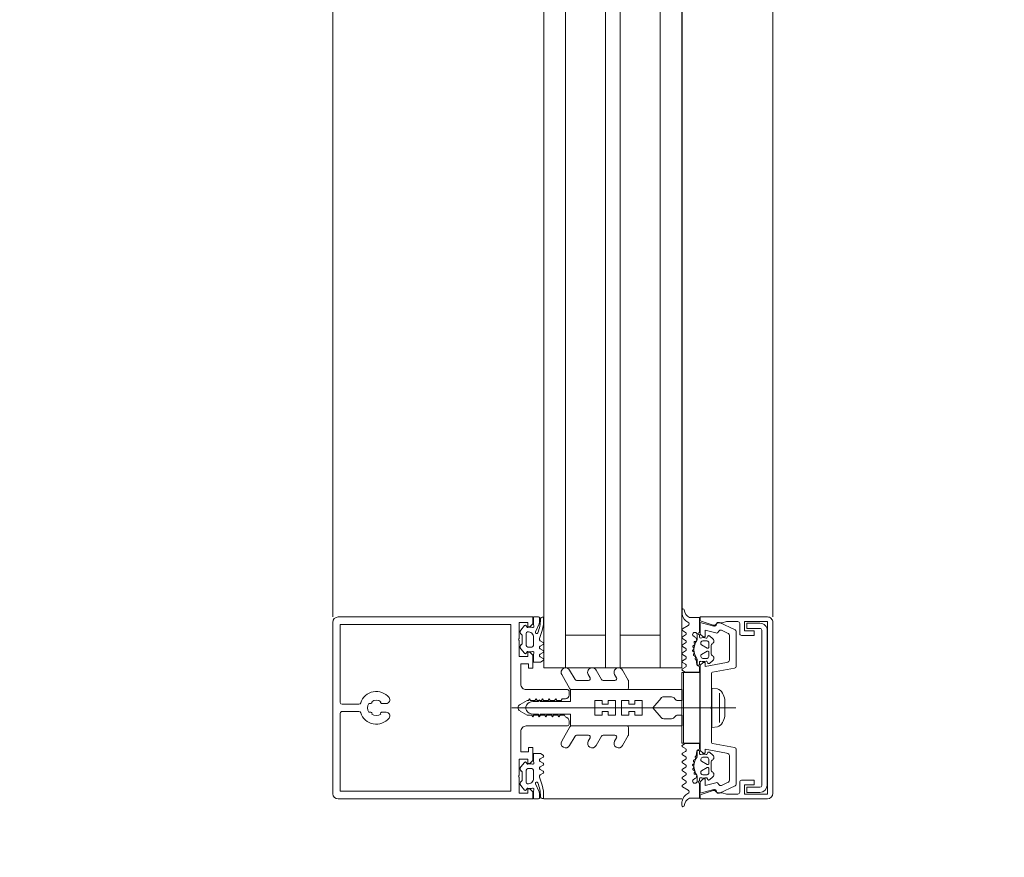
# Model space of a CAD drawing. Header units: centimetres. Extents: x -2574 to 3083, y -1 to 3760.
# Tile 6 of 58: x -440 to -413, y 1385 to 1408. Entities that reach past the tile are written whole.
import ezdxf

# ---------------------------------------------------------------- set-up
doc = ezdxf.new("R2010")
doc.units = ezdxf.units.CM
for name, color, linetype, lineweight in [('A-DETL-GENF', 92, 'Continuous', 9), ('A-GLAZ-CURT', 52, 'Continuous', 13), ('A-GLAZ-CWMG', 51, 'Continuous', 13), ('G-ANNO-TEXT', 231, 'Continuous', 13)]:
    doc.layers.add(name, color=color, linetype=linetype, lineweight=lineweight)

msp = doc.modelspace()

# ---------------------------------------------------------------- linework, layer by layer
at = {"layer": 'A-DETL-GENF', "color": 251, "lineweight": 9, "extrusion": (0, 0, -1)}
for p, q in [((-421.872, 1391.425), (-421.872, 1391.514)), ((-431.473, 1386.461), (-431.473, 1391.176)), ((-431.323, 1391.326), (-429.673, 1391.326)), ((-431.263, 1391.326), (-426.663, 1391.326)), ((-425.899, 1390.914), (-425.8, 1391.135)), ((-425.792, 1391.176), (-425.792, 1391.306)), ((-425.674, 1391.198), (-425.674, 1391.298)), ((-420.839, 1391.171), (-420.412, 1390.972)), ((-420.283, 1391.146), (-420.283, 1390.866)), ((-419.373, 1386.476), (-419.373, 1391.176)), ((-431.263, 1391.116), (-426.663, 1391.116)), ((-426.201, 1391.086), (-426.303, 1390.962)), ((-426.153, 1390.869), (-426.153, 1390.542)), ((-426.131, 1391.047), (-426.151, 1391.082)), ((-425.791, 1390.731), (-425.738, 1390.872)), ((-421.856, 1391.002), (-421.703, 1391.089)), ((-421.771, 1390.9), (-421.856, 1390.95)), ((-420.621, 1390.881), (-420.784, 1390.958)), ((-420.383, 1390.926), (-420.383, 1389.965)), ((-419.679, 1386.691), (-419.679, 1390.961)), ((-419.529, 1390.951), (-419.529, 1386.701)), ((-426.292, 1390.849), (-426.282, 1390.841)), ((-426.263, 1390.802), (-426.263, 1390.61)), ((-425.953, 1390.543), (-425.953, 1390.766)), ((-425.686, 1390.622), (-425.77, 1390.67)), ((-421.856, 1390.782), (-421.771, 1390.831)), ((-421.771, 1390.68), (-421.856, 1390.73)), ((-421.856, 1390.562), (-421.771, 1390.612)), ((-421.563, 1390.802), (-421.515, 1390.774)), ((-421.533, 1390.613), (-421.522, 1390.594)), ((-421.497, 1390.654), (-421.511, 1390.653)), ((-421.453, 1390.708), (-421.453, 1390.836)), ((-421.393, 1390.836), (-421.393, 1390.776)), ((-421.353, 1390.616), (-421.353, 1390.589)), ((-421.183, 1390.666), (-421.303, 1390.666)), ((-421.133, 1390.496), (-421.133, 1390.616)), ((-421.119, 1390.804), (-421.022, 1390.723)), ((-420.563, 1390.168), (-420.563, 1390.791)), ((-426.303, 1390.45), (-426.201, 1390.326)), ((-426.282, 1390.571), (-426.292, 1390.563)), ((-426.151, 1390.329), (-426.131, 1390.364)), ((-426.111, 1390.496), (-426.003, 1390.496)), ((-425.77, 1390.522), (-425.686, 1390.57)), ((-425.686, 1390.402), (-425.77, 1390.45)), ((-425.77, 1390.301), (-425.689, 1390.349)), ((-421.77, 1390.46), (-421.856, 1390.51)), ((-421.856, 1390.342), (-421.771, 1390.392)), ((-421.557, 1390.431), (-421.569, 1390.423)), ((-421.567, 1390.372), (-421.55, 1390.362)), ((-421.566, 1390.494), (-421.552, 1390.48)), ((-421.54, 1390.548), (-421.554, 1390.544)), ((-421.338, 1390.563), (-421.178, 1390.47)), ((-421.178, 1390.382), (-421.338, 1390.29)), ((-421.133, 1390.236), (-421.133, 1390.356)), ((-421.073, 1390.541), (-421.073, 1390.311)), ((-425.686, 1390.181), (-425.77, 1390.228)), ((-421.77, 1390.24), (-421.856, 1390.29)), ((-421.856, 1390.122), (-421.77, 1390.172)), ((-421.775, 1390.023), (-421.856, 1390.07)), ((-421.542, 1390.313), (-421.552, 1390.303)), ((-421.538, 1390.254), (-421.517, 1390.248)), ((-421.499, 1390.206), (-421.506, 1390.192)), ((-421.393, 1390.075), (-421.393, 1390.01)), ((-421.353, 1390.264), (-421.353, 1390.236)), ((-421.303, 1390.186), (-421.183, 1390.186)), ((-421.022, 1390.13), (-421.119, 1390.048)), ((-424.81, 1389.602), (-424.962, 1389.864)), ((-424.08, 1389.602), (-424.232, 1389.864)), ((-423.347, 1389.588), (-423.506, 1389.864)), ((-421.857, 1389.901), (-421.774, 1389.949)), ((-420.425, 1389.916), (-421.033, 1389.809)), ((-425.178, 1389.739), (-424.955, 1389.352)), ((-424.441, 1389.577), (-424.767, 1389.577)), ((-424.448, 1389.739), (-424.398, 1389.652)), ((-423.715, 1389.577), (-424.037, 1389.577)), ((-423.723, 1389.739), (-423.672, 1389.652)), ((-423.34, 1389.377), (-423.34, 1389.563)), ((-421.058, 1389.779), (-421.058, 1388.851)), ((-426.153, 1389.327), (-425.023, 1389.327)), ((-424.973, 1389.277), (-424.973, 1389.177)), ((-424.911, 1389.327), (-423.39, 1389.327)), ((-425.831, 1389.002), (-425.969, 1389.002)), ((-425.799, 1389.037), (-425.813, 1389.012)), ((-425.767, 1389.012), (-425.781, 1389.037)), ((-422.372, 1389.127), (-422.157, 1389.127)), ((-420.838, 1388.419), (-420.838, 1389.234)), ((-420.69, 1389.051), (-420.69, 1388.601)), ((-430.75, 1388.926), (-431.213, 1388.926)), ((-431.213, 1388.726), (-430.751, 1388.726)), ((-430.481, 1388.946), (-430.42, 1388.946)), ((-430.42, 1388.706), (-430.481, 1388.706)), ((-430.127, 1388.946), (-430.001, 1388.946)), ((-430.001, 1388.706), (-430.127, 1388.706)), ((-420.388, 1388.826), (-426.551, 1388.826)), ((-426.142, 1388.902), (-426.157, 1388.877)), ((-426.142, 1388.752), (-426.157, 1388.777)), ((-421.058, 1388.801), (-421.058, 1387.874)), ((-425.831, 1388.652), (-425.969, 1388.652)), ((-425.799, 1388.617), (-425.813, 1388.642)), ((-425.767, 1388.642), (-425.781, 1388.617)), ((-424.973, 1388.461), (-424.973, 1388.376)), ((-422.372, 1388.527), (-422.157, 1388.527)), ((-425.023, 1388.327), (-426.153, 1388.327)), ((-425.178, 1387.914), (-424.955, 1388.302)), ((-424.911, 1388.327), (-423.39, 1388.327)), ((-423.34, 1388.277), (-423.34, 1388.09)), ((-424.81, 1388.052), (-424.962, 1387.789)), ((-424.441, 1388.077), (-424.767, 1388.077)), ((-424.448, 1387.914), (-424.398, 1388.002)), ((-424.08, 1388.052), (-424.232, 1387.789)), ((-423.715, 1388.077), (-424.037, 1388.077)), ((-423.723, 1387.914), (-423.672, 1388.002)), ((-423.347, 1388.065), (-423.506, 1387.789)), ((-421.857, 1387.752), (-421.774, 1387.704)), ((-421.775, 1387.63), (-421.856, 1387.583)), ((-421.393, 1387.577), (-421.393, 1387.642)), ((-421.033, 1387.844), (-420.425, 1387.737)), ((-420.383, 1387.687), (-420.383, 1386.726)), ((-425.686, 1387.472), (-425.77, 1387.424)), ((-425.77, 1387.351), (-425.689, 1387.304)), ((-421.856, 1387.531), (-421.77, 1387.481)), ((-421.77, 1387.413), (-421.856, 1387.363)), ((-421.542, 1387.339), (-421.552, 1387.35)), ((-421.538, 1387.399), (-421.517, 1387.404)), ((-421.499, 1387.447), (-421.506, 1387.461)), ((-421.353, 1387.389), (-421.353, 1387.416)), ((-421.178, 1387.27), (-421.338, 1387.363)), ((-421.303, 1387.466), (-421.183, 1387.466)), ((-421.133, 1387.416), (-421.133, 1387.296)), ((-421.022, 1387.523), (-421.119, 1387.604)), ((-420.563, 1386.862), (-420.563, 1387.484)), ((-426.303, 1387.203), (-426.201, 1387.327)), ((-426.282, 1387.082), (-426.292, 1387.09)), ((-426.153, 1386.783), (-426.153, 1387.11)), ((-426.151, 1387.323), (-426.131, 1387.288)), ((-426.111, 1387.157), (-426.003, 1387.157)), ((-425.953, 1387.11), (-425.953, 1386.887)), ((-425.686, 1387.251), (-425.77, 1387.202)), ((-425.77, 1387.131), (-425.686, 1387.083)), ((-421.856, 1387.311), (-421.771, 1387.261)), ((-421.77, 1387.192), (-421.856, 1387.143)), ((-421.856, 1387.091), (-421.771, 1387.041)), ((-421.557, 1387.222), (-421.569, 1387.23)), ((-421.567, 1387.281), (-421.55, 1387.291)), ((-421.566, 1387.159), (-421.552, 1387.173)), ((-421.54, 1387.105), (-421.554, 1387.109)), ((-421.338, 1387.09), (-421.178, 1387.182)), ((-421.133, 1387.156), (-421.133, 1387.036)), ((-421.073, 1387.111), (-421.073, 1387.341)), ((-426.292, 1386.804), (-426.282, 1386.812)), ((-426.263, 1386.851), (-426.263, 1387.043)), ((-425.791, 1386.922), (-425.738, 1386.781)), ((-425.686, 1387.031), (-425.77, 1386.983)), ((-421.771, 1386.973), (-421.856, 1386.923)), ((-421.856, 1386.871), (-421.771, 1386.821)), ((-421.563, 1386.851), (-421.515, 1386.879)), ((-421.533, 1387.04), (-421.522, 1387.059)), ((-421.497, 1386.999), (-421.511, 1386.999)), ((-421.453, 1386.945), (-421.453, 1386.816)), ((-421.393, 1386.816), (-421.393, 1386.877)), ((-421.353, 1387.036), (-421.353, 1387.064)), ((-421.183, 1386.986), (-421.303, 1386.986)), ((-421.119, 1386.848), (-421.022, 1386.93)), ((-431.263, 1386.536), (-426.663, 1386.536)), ((-426.201, 1386.567), (-426.303, 1386.691)), ((-426.131, 1386.606), (-426.151, 1386.571)), ((-425.899, 1386.738), (-425.8, 1386.517)), ((-421.771, 1386.753), (-421.856, 1386.703)), ((-421.856, 1386.651), (-421.703, 1386.564)), ((-420.412, 1386.681), (-420.839, 1386.482)), ((-420.784, 1386.695), (-420.621, 1386.771)), ((-420.283, 1386.786), (-420.283, 1386.506)), ((-429.673, 1386.326), (-431.324, 1386.326)), ((-431.263, 1386.326), (-426.663, 1386.326)), ((-425.792, 1386.477), (-425.792, 1386.347)), ((-425.674, 1386.455), (-425.674, 1386.355)), ((-421.872, 1386.228), (-421.872, 1386.139))]:
    msp.add_line(p, q, dxfattribs=at)
at = {"layer": 'A-DETL-GENF', "color": 251, "lineweight": 9, "extrusion": (0, 0, -1), "flags": 128}
for points in [[(426.773, 1391.327), (425.973, 1391.327), (425.973, 1391.137), (426.053, 1391.057), (426.113, 1391.057), (426.113, 1391.177), (426.343, 1391.177), (426.343, 1390.732)], [(425.812, 1391.326), (425.953, 1391.326), (425.953, 1391.124), (425.94, 1391.073)], [(421.662, 1391.306), (421.393, 1391.306), (421.393, 1390.896)], [(419.523, 1391.326), (421.373, 1391.326), (421.373, 1391.216), (421.015, 1391.1)], [(420.939, 1390.884), (421.233, 1390.963), (421.233, 1390.776), (421.293, 1390.776), (421.373, 1390.856), (421.373, 1391.176), (420.999, 1391.076)], [(420.872, 1391.166), (420.767, 1391.166), (420.649, 1391.196), (420.334, 1391.196)], [(420.233, 1390.816), (419.883, 1390.816), (419.883, 1390.946), (420.153, 1390.946), (420.153, 1391.196), (419.523, 1391.196), (419.523, 1386.456), (420.153, 1386.456), (420.153, 1386.706), (419.883, 1386.706), (419.883, 1386.836), (420.233, 1386.836)], [(419.729, 1391.011), (420.089, 1391.011), (420.089, 1391.151), (419.729, 1391.151)], [(431.263, 1388.976), (431.263, 1391.116), (429.673, 1391.116)], [(426.773, 1391.117), (426.573, 1391.117), (426.573, 1386.537), (426.773, 1386.537)], [(426.343, 1390.682), (426.343, 1390.237), (426.113, 1390.237), (426.113, 1390.357), (426.053, 1390.357), (425.973, 1390.277), (425.973, 1389.917), (426.093, 1389.917), (426.093, 1390.037), (426.303, 1390.037), (426.303, 1389.477)], [(421.206, 1390.746), (421.193, 1390.746), (421.164, 1390.796)], [(425.94, 1390.338), (425.953, 1390.287), (425.953, 1390.086), (425.761, 1390.086), (425.686, 1390.128)], [(421.453, 1390.029), (421.453, 1390.151), (421.479, 1390.148), (421.463, 1390.021)], [(420.646, 1387.583), (421.233, 1387.686), (421.233, 1387.576), (421.293, 1387.576), (421.373, 1387.656), (421.373, 1389.996), (421.293, 1390.076), (421.233, 1390.076), (421.233, 1389.966), (420.646, 1390.07)], [(421.164, 1390.056), (421.193, 1390.106), (421.206, 1390.106)], [(421.393, 1389.942), (421.393, 1389.806), (421.783, 1389.806), (421.857, 1389.849)], [(421.983, 1389.027), (421.87, 1389.027), (421.87, 1389.327), (424.94, 1389.327), (424.94, 1389.002), (425.75, 1389.002)], [(420.899, 1388.306), (421.053, 1388.286), (421.053, 1389.366), (420.899, 1389.346)], [(425.073, 1389.077), (425.163, 1389.077), (425.194, 1389.027), (425.314, 1389.027), (425.343, 1389.077), (425.372, 1389.027), (425.494, 1389.027), (425.523, 1389.077), (425.552, 1389.027), (425.674, 1389.027), (425.703, 1389.077), (425.732, 1389.027), (425.854, 1389.027), (425.883, 1389.077), (425.912, 1389.027), (426.034, 1389.027), (426.063, 1389.077), (426.092, 1389.027), (426.128, 1389.027), (426.323, 1388.914)], [(422.448, 1389.091), (422.67, 1388.827), (422.97, 1388.827), (422.97, 1389.027), (423.17, 1389.027), (423.17, 1388.927), (423.336, 1388.927), (423.336, 1389.027), (423.536, 1389.027), (423.536, 1388.827), (423.703, 1388.827), (423.703, 1389.027), (423.903, 1389.027), (423.903, 1388.927), (424.07, 1388.927), (424.07, 1389.027), (424.27, 1389.027), (424.27, 1388.827), (426.17, 1388.827), (424.27, 1388.827), (424.27, 1388.627), (424.07, 1388.627), (424.07, 1388.727), (423.903, 1388.727), (423.903, 1388.627), (423.703, 1388.627), (423.703, 1388.827), (423.536, 1388.827), (423.536, 1388.627), (423.336, 1388.627), (423.336, 1388.727), (423.17, 1388.727), (423.17, 1388.627), (422.97, 1388.627), (422.97, 1388.827), (422.67, 1388.827), (422.448, 1388.563)], [(426.323, 1388.739), (426.128, 1388.627), (426.002, 1388.627), (425.973, 1388.577), (425.944, 1388.627), (425.822, 1388.627), (425.793, 1388.577), (425.764, 1388.627), (425.642, 1388.627), (425.613, 1388.577), (425.584, 1388.627), (425.462, 1388.627), (425.433, 1388.577), (425.404, 1388.627), (425.282, 1388.627), (425.253, 1388.577), (425.224, 1388.627), (425.104, 1388.627), (425.073, 1388.574)], [(429.673, 1386.536), (431.263, 1386.536), (431.263, 1388.676)], [(421.983, 1388.627), (421.87, 1388.627), (421.87, 1388.327), (424.94, 1388.327), (424.94, 1388.652), (425.75, 1388.652)], [(426.303, 1388.177), (426.303, 1387.617), (426.093, 1387.617), (426.093, 1387.737), (425.973, 1387.737), (425.973, 1387.377), (426.053, 1387.297), (426.113, 1387.297), (426.113, 1387.417), (426.343, 1387.417), (426.343, 1386.972)], [(421.393, 1387.711), (421.393, 1387.846), (421.783, 1387.846), (421.857, 1387.804)], [(421.453, 1387.623), (421.453, 1387.502), (421.479, 1387.504), (421.463, 1387.632)], [(425.94, 1387.314), (425.953, 1387.365), (425.953, 1387.567), (425.761, 1387.567), (425.686, 1387.524)], [(421.164, 1387.596), (421.193, 1387.546), (421.206, 1387.546)], [(426.343, 1386.922), (426.343, 1386.477), (426.113, 1386.477), (426.113, 1386.597), (426.053, 1386.597), (425.973, 1386.517), (425.973, 1386.327), (426.773, 1386.327)], [(420.999, 1386.577), (421.373, 1386.476), (421.373, 1386.796), (421.293, 1386.876), (421.233, 1386.876), (421.233, 1386.69), (420.939, 1386.769)], [(421.206, 1386.906), (421.193, 1386.906), (421.164, 1386.856)], [(425.812, 1386.327), (425.953, 1386.327), (425.953, 1386.528), (425.94, 1386.58)], [(421.662, 1386.346), (421.393, 1386.346), (421.393, 1386.756)], [(421.015, 1386.553), (421.373, 1386.436), (421.373, 1386.326), (419.523, 1386.326)], [(419.729, 1386.501), (420.089, 1386.501), (420.089, 1386.641), (419.729, 1386.641)], [(420.333, 1386.456), (420.649, 1386.456), (420.767, 1386.486), (420.872, 1386.486)]]:
    msp.add_lwpolyline(points, dxfattribs=at)
for points in [[(421.873, 1387.856), (421.873, 1389.796), (421.833, 1389.796), (421.833, 1387.856)], [(421.833, 1387.856), (421.833, 1389.796), (421.383, 1389.796), (421.383, 1387.856)]]:
    msp.add_lwpolyline(points, close=True, dxfattribs=at)
at = {"layer": 'A-DETL-GENF', "color": 251, "lineweight": 9, "extrusion": (0, 0, -1)}
for centre, radius, start, end in [((421.842, 1391.514), 0.03, 359.9022, 171.6433), ((421.672, 1391.426), 0.2, 350.4545, 359.9022), ((421.53, 1391.559), 0.286, 297.5921, 351.6433), ((431.323, 1391.176), 0.15, 0.0003, 89.9997), ((426.695, 1391.252), 0.933, 179.587, 203.0035), ((425.812, 1391.306), 0.02, 90.0007, 179.9993), ((425.892, 1391.176), 0.1, 180.0001, 204), ((425.704, 1391.26), 0.059, 358.5974, 104.6036), ((426.671, 1391.224), 0.997, 181.4989, 200.69), ((425.694, 1391.298), 0.02, 104.6036, 180), ((421.582, 1391.441), 0.291, 295.3637, 350.4545), ((421.728, 1391.132), 0.05, 115.3637, 240.1649), ((420.872, 1391.096), 0.07, 30.0064, 90), ((420.865, 1391.116), 0.06, 8.4417, 115), ((420.334, 1391.145), 0.0512, 90.5709, 178.6482), ((419.728, 1390.951), 0.2, 89.9718, 180.0352), ((419.523, 1391.176), 0.15, 89.9938, 180.0062), ((426.242, 1390.911), 0.08, 308.8475, 39.685), ((426.177, 1391.067), 0.03, 38.5798, 149.9915), ((426.104, 1390.867), 0.0496, 2.7559, 69.6878), ((426.114, 1391.057), 0.02, 256.6587, 330.0171), ((426.101, 1390.766), 0.148, 82.4164, 180.2404), ((426.045, 1390.768), 0.277, 76.6587, 104.3746), ((425.969, 1391.066), 0.03, 165.4027, 284.3746), ((425.868, 1390.901), 0.0337, 203.0035, 24), ((421.841, 1390.976), 0.03, 300.7154, 60.1649), ((421.795, 1390.865), 0.0417, 125.132, 234.868), ((421.518, 1390.836), 0.065, 0, 180), ((421.393, 1390.866), 0.03, 270, 90), ((420.993, 1391.166), 0.07, 210.0064, 288), ((420.983, 1391.134), 0.06, 188.4417, 285), ((420.923, 1390.942), 0.06, 198.8192, 285), ((420.81, 1390.903), 0.06, 18.8192, 115), ((420.663, 1390.791), 0.1, 115, 180), ((420.433, 1390.926), 0.05, 115, 180), ((420.233, 1390.866), 0.05, 270, 0.0001), ((419.729, 1390.961), 0.0499, 89.8796, 180.0225), ((426.338, 1390.707), 0.0255, 282.35, 77.65), ((426.313, 1390.802), 0.05, 128.8475, 180), ((426.313, 1390.61), 0.05, 180, 231.1528), ((425.744, 1390.713), 0.05, 300.069, 20.536), ((425.701, 1390.596), 0.03, 120.0871, 239.9129), ((421.841, 1390.756), 0.03, 300.5887, 59.5346), ((421.795, 1390.646), 0.0415, 125.012, 234.988), ((421.543, 1390.836), 0.04, 299.9937, 0), ((421.102, 1390.426), 0.44, 324.1588, 35.0779), ((421.55, 1390.578), 0.0316, 150.007, 251.9967), ((421.51, 1390.626), 0.0272, 330.011, 86.9853), ((421.565, 1390.687), 0.1, 120.0023, 179.1728), ((421.498, 1390.688), 0.0339, 179.1783, 266.9975), ((421.503, 1390.708), 0.05, 180, 215.0779), ((421.363, 1390.776), 0.03, 270.0185, 359.0948), ((421.285, 1390.442), 0.314, 75.4979, 104.5021), ((421.303, 1390.616), 0.05, 359.9897, 90.0103), ((421.183, 1390.616), 0.05, 89.9899, 180.0101), ((421.138, 1390.781), 0.03, 30.0049, 129.9897), ((421.073, 1390.661), 0.08, 129.9967, 247.3844), ((426.242, 1390.501), 0.08, 320.315, 51.1528), ((426.177, 1390.344), 0.03, 210.0085, 321.4202), ((426.103, 1390.545), 0.0499, 279.2263, 356.9893), ((426.114, 1390.354), 0.02, 29.9847, 103.341), ((426.045, 1390.643), 0.277, 255.6254, 283.341), ((426.003, 1390.546), 0.0502, 183.3323, 269.7322), ((425.969, 1390.346), 0.03, 75.6254, 194.5942), ((425.751, 1390.486), 0.0402, 297.7922, 62.3701), ((425.701, 1390.376), 0.0299, 120.122, 245.064), ((421.841, 1390.536), 0.03, 300.1448, 59.5346), ((421.841, 1390.316), 0.03, 300.3449, 59.5346), ((421.797, 1390.426), 0.043, 127.8436, 233.8234), ((421.552, 1390.398), 0.03, 300.0003, 56.9985), ((421.544, 1390.515), 0.03, 315.0005, 72.0009), ((421.574, 1390.457), 0.0316, 134.991, 237.0104), ((421.566, 1390.335), 0.0316, 120.0026, 221.9974), ((421.323, 1390.589), 0.03, 299.9936, 0.0121), ((421.163, 1390.496), 0.03, 179.9936, 300.0024), ((421.163, 1390.356), 0.03, 60.0027, 180.0013), ((421.023, 1390.541), 0.05, 0.0003, 67.3776), ((425.75, 1390.265), 0.0414, 298.176, 61.824), ((425.702, 1390.154), 0.0301, 120.1258, 239.8742), ((421.841, 1390.096), 0.03, 300.3446, 59.7685), ((421.795, 1390.206), 0.0419, 125.4665, 234.6999), ((421.53, 1390.283), 0.03, 284.9955, 42.0028), ((421.525, 1390.219), 0.03, 105.0015, 206.9968), ((421.479, 1390.178), 0.03, 270.0112, 26.991), ((421.483, 1390.151), 0.03, 144.1588, 180), ((421.363, 1390.075), 0.03, 0, 103.1975), ((421.285, 1390.411), 0.314, 255.517, 283.1975), ((421.323, 1390.264), 0.03, 359.9893, 60.005), ((421.303, 1390.236), 0.05, 270.009, 359.991), ((421.183, 1390.236), 0.05, 180.0092, 269.9908), ((421.138, 1390.071), 0.03, 229.9887, 330.0017), ((421.023, 1390.311), 0.05, 292.6209, 0.0012), ((421.073, 1390.191), 0.08, 112.6228, 229.9969), ((420.663, 1390.168), 0.1, 180, 260), ((425.07, 1389.802), 0.125, 330, 150), ((424.34, 1389.802), 0.125, 330, 150), ((423.614, 1389.802), 0.125, 330, 150), ((421.842, 1389.875), 0.03, 299.7965, 60.132), ((421.794, 1389.986), 0.0416, 116.9541, 241.568), ((421.413, 1390.021), 0.05, 277.1737, 0.0088), ((421.42, 1390.029), 0.033, 215.0901, 360), ((421.423, 1389.942), 0.03, 97.1885, 179.997), ((421.028, 1389.779), 0.03, 0, 80), ((420.433, 1389.965), 0.05, 180, 260), ((424.767, 1389.627), 0.05, 270, 330), ((424.441, 1389.627), 0.05, 150, 270), ((424.037, 1389.627), 0.05, 270, 330), ((423.715, 1389.627), 0.05, 150, 270), ((423.39, 1389.563), 0.05, 150, 180), ((430.273, 1388.826), 0.45, 17.4982, 141.0552), ((426.153, 1389.477), 0.15, 269.9706, 0.0294), ((425.023, 1389.277), 0.05, 89.9899, 180.0101), ((424.911, 1389.377), 0.05, 270, 330), ((423.39, 1389.377), 0.05, 180, 270), ((420.952, 1389.133), 0.22, 103.9707, 152.728), ((431.213, 1388.976), 0.05, 270.0077, 359.9923), ((430.42, 1388.976), 0.03, 139.6807, 270), ((430.273, 1388.826), 0.21, 53.7768, 126.2232), ((430.127, 1388.976), 0.03, 270, 40.3193), ((430.001, 1389.046), 0.1, 141.0552, 270), ((425.969, 1388.802), 0.2, 30, 90), ((425.831, 1389.022), 0.02, 210.0303, 270), ((425.79, 1389.032), 0.01, 30.0303, 149.9802), ((425.75, 1389.022), 0.02, 270, 329.9802), ((425.073, 1389.177), 0.0999, 179.9704, 270.0296), ((422.372, 1389.027), 0.1, 40, 90), ((422.157, 1389.027), 0.1, 90, 150), ((421.983, 1389.127), 0.1, 270, 330), ((421.583, 1388.826), 0.921, 153.7078, 165.8284), ((431.213, 1388.676), 0.05, 359.9791, 90.0209), ((430.751, 1388.676), 0.05, 90, 162.583), ((430.75, 1388.976), 0.05, 197.4982, 270), ((430.273, 1388.826), 0.24, 330, 30), ((430.42, 1388.676), 0.03, 90, 220.3193), ((430.127, 1388.676), 0.03, 319.6807, 90), ((430.001, 1388.606), 0.1, 90, 218.9448), ((426.275, 1388.827), 0.1, 298.7984, 61.2016), ((426.07, 1388.827), 0.1, 0, 30), ((426.07, 1388.827), 0.1, 330, 0), ((425.969, 1388.852), 0.2, 270, 330), ((421.053, 1388.826), 0.0256, 282.6804, 77.3196), ((430.273, 1388.826), 0.45, 218.9448, 342.583), ((430.273, 1388.826), 0.21, 233.7768, 306.2232), ((425.831, 1388.632), 0.02, 90, 149.9697), ((425.79, 1388.622), 0.01, 210.0198, 329.9697), ((425.75, 1388.632), 0.02, 30.0198, 90), ((425.098, 1388.451), 0.126, 101.5693, 175.5931), ((422.372, 1388.627), 0.1, 270, 320), ((422.157, 1388.627), 0.1, 210, 270), ((421.983, 1388.527), 0.1, 30, 90), ((421.582, 1388.827), 0.92, 194.1683, 206.293), ((426.153, 1388.177), 0.15, 359.9706, 90.0294), ((425.023, 1388.377), 0.05, 180.9313, 269.9852), ((424.911, 1388.277), 0.05, 30, 90), ((423.39, 1388.277), 0.05, 90, 180), ((420.952, 1388.52), 0.22, 207.2746, 256.0268), ((425.07, 1387.852), 0.125, 210, 30), ((424.767, 1388.027), 0.05, 30, 90), ((424.34, 1387.852), 0.125, 210, 30), ((424.441, 1388.027), 0.05, 90, 210), ((424.037, 1388.027), 0.05, 30, 90), ((423.614, 1387.852), 0.125, 210, 30), ((423.715, 1388.027), 0.05, 90, 210), ((423.39, 1388.09), 0.05, 180, 210), ((421.842, 1387.778), 0.03, 299.868, 60.2035), ((421.794, 1387.667), 0.0416, 118.432, 243.0459), ((421.413, 1387.632), 0.05, 359.9912, 82.8263), ((421.42, 1387.623), 0.033, 0, 144.9099), ((421.423, 1387.711), 0.03, 180.003, 262.8115), ((421.028, 1387.874), 0.03, 280, 0), ((420.433, 1387.687), 0.05, 100, 180), ((425.75, 1387.388), 0.0414, 298.176, 61.824), ((425.702, 1387.498), 0.0301, 120.1258, 239.8742), ((421.841, 1387.557), 0.03, 300.2315, 59.6554), ((421.841, 1387.337), 0.03, 300.4654, 59.6551), ((421.795, 1387.447), 0.0419, 125.3001, 234.5335), ((421.102, 1387.226), 0.44, 324.9221, 35.8412), ((421.53, 1387.37), 0.03, 317.9972, 75.0045), ((421.525, 1387.433), 0.03, 153.0032, 254.9985), ((421.479, 1387.474), 0.03, 333.009, 89.9888), ((421.483, 1387.502), 0.03, 180, 215.8412), ((421.363, 1387.577), 0.03, 256.8025, 0), ((421.285, 1387.242), 0.314, 76.8025, 104.483), ((421.303, 1387.416), 0.05, 0.009, 89.991), ((421.323, 1387.389), 0.03, 299.995, 0.0107), ((421.183, 1387.416), 0.05, 90.0092, 179.9908), ((421.138, 1387.581), 0.03, 29.9983, 130.0113), ((421.023, 1387.341), 0.05, 359.9988, 67.3791), ((421.073, 1387.461), 0.08, 130.0031, 247.3772), ((420.663, 1387.484), 0.1, 100, 180), ((426.242, 1387.152), 0.08, 308.8472, 39.685), ((426.313, 1387.043), 0.05, 128.8472, 180), ((426.177, 1387.308), 0.03, 38.5798, 149.9915), ((426.103, 1387.108), 0.0499, 3.0107, 80.7737), ((426.114, 1387.298), 0.02, 256.659, 330.0153), ((426.045, 1387.009), 0.277, 76.659, 104.3746), ((426.003, 1387.107), 0.0502, 90.2678, 176.6677), ((425.969, 1387.307), 0.03, 165.4058, 284.3746), ((425.751, 1387.167), 0.0402, 297.6299, 62.2078), ((425.701, 1387.277), 0.0299, 114.936, 239.878), ((425.701, 1387.057), 0.03, 120.0871, 239.9129), ((421.841, 1387.117), 0.03, 300.4654, 59.8552), ((421.797, 1387.226), 0.043, 126.1766, 232.1564), ((421.552, 1387.255), 0.03, 303.0015, 59.9997), ((421.544, 1387.138), 0.03, 287.9991, 44.9995), ((421.574, 1387.195), 0.0316, 122.9896, 225.009), ((421.566, 1387.318), 0.0316, 138.0026, 239.9974), ((421.55, 1387.075), 0.0316, 108.0033, 209.993), ((421.323, 1387.064), 0.03, 359.9879, 60.0064), ((421.163, 1387.296), 0.03, 179.9987, 299.9973), ((421.163, 1387.156), 0.03, 59.9976, 180.0064), ((421.023, 1387.111), 0.05, 292.6224, 359.9997), ((426.338, 1386.947), 0.0255, 282.35, 77.65), ((426.242, 1386.742), 0.08, 320.315, 51.1525), ((426.313, 1386.851), 0.05, 180, 231.1525), ((426.101, 1386.886), 0.148, 179.7596, 277.5836), ((425.744, 1386.94), 0.05, 339.464, 59.931), ((421.841, 1386.897), 0.03, 300.4654, 59.4113), ((421.795, 1387.007), 0.0415, 125.012, 234.988), ((421.795, 1386.787), 0.0417, 125.132, 234.868), ((421.543, 1386.816), 0.04, 360, 60.0063), ((421.518, 1386.816), 0.065, 180, 0), ((421.51, 1387.027), 0.0272, 273.0147, 29.989), ((421.565, 1386.966), 0.1, 180.8272, 239.9977), ((421.498, 1386.965), 0.0339, 93.0025, 180.8217), ((421.503, 1386.945), 0.05, 144.9221, 180), ((421.393, 1386.786), 0.03, 270, 90), ((421.363, 1386.876), 0.03, 0.9052, 89.9815), ((421.285, 1387.21), 0.314, 255.4979, 284.5021), ((421.303, 1387.036), 0.05, 269.9897, 0.0103), ((421.183, 1387.036), 0.05, 179.9899, 270.0101), ((421.138, 1386.871), 0.03, 230.0103, 329.9951), ((421.073, 1386.991), 0.08, 112.6156, 230.0033), ((420.663, 1386.862), 0.1, 180, 245), ((420.233, 1386.786), 0.05, 359.9981, 90.0017), ((426.177, 1386.586), 0.03, 210.0085, 321.4202), ((426.104, 1386.786), 0.0496, 290.3122, 357.2441), ((426.114, 1386.596), 0.02, 29.9829, 103.3413), ((426.045, 1386.884), 0.277, 255.6254, 283.3413), ((425.969, 1386.587), 0.03, 75.6254, 194.5973), ((425.868, 1386.752), 0.0337, 336, 156.9965), ((426.695, 1386.401), 0.933, 156.9965, 180.413), ((426.671, 1386.429), 0.997, 159.31, 178.5011), ((421.841, 1386.677), 0.03, 299.8351, 59.2846), ((421.728, 1386.52), 0.05, 119.8351, 244.6363), ((420.993, 1386.486), 0.07, 72, 149.9983), ((420.983, 1386.519), 0.06, 75, 171.5583), ((420.923, 1386.711), 0.06, 75, 161.1808), ((420.81, 1386.75), 0.06, 245, 341.1808), ((420.433, 1386.726), 0.05, 180, 245), ((419.729, 1386.701), 0.2, 180.0295, 269.9723), ((419.729, 1386.691), 0.0501, 180.0875, 269.9336), ((431.324, 1386.477), 0.15, 270.1055, 353.878), ((425.812, 1386.347), 0.02, 180.0007, 269.9993), ((425.892, 1386.477), 0.1, 156, 179.9999), ((425.704, 1386.393), 0.059, 255.3964, 1.4026), ((425.694, 1386.355), 0.02, 180, 255.3964), ((421.582, 1386.212), 0.291, 9.5455, 64.6363), ((421.53, 1386.093), 0.286, 8.3567, 62.4079), ((420.872, 1386.556), 0.07, 270, 329.9983), ((420.865, 1386.536), 0.06, 245, 351.5583), ((420.333, 1386.506), 0.0498, 179.8262, 270.1735), ((419.523, 1386.476), 0.15, 180.0494, 269.9506), ((421.672, 1386.227), 0.2, 0.0978, 9.5455), ((421.842, 1386.139), 0.03, 188.3567, 0.0978)]:
    msp.add_arc(centre, radius, start, end, dxfattribs=at)
at = {"layer": 'A-GLAZ-CURT', "color": 251, "lineweight": 9}
for p, q in [((-425.673, 1426.726), (-425.673, 1389.926)), ((-425.073, 1426.726), (-425.073, 1389.926)), ((-423.973, 1426.726), (-423.973, 1389.926)), ((-423.573, 1426.726), (-423.573, 1389.926)), ((-422.473, 1426.726), (-422.473, 1389.926)), ((-421.873, 1389.926), (-421.873, 1426.726)), ((-423.973, 1390.826), (-425.073, 1390.826)), ((-422.473, 1390.826), (-423.573, 1390.826)), ((-425.673, 1389.926), (-421.873, 1389.926))]:
    msp.add_line(p, q, dxfattribs=at)
at = {"layer": 'A-GLAZ-CWMG', "color": 251, "lineweight": 9}
for p, q in [((-431.473, 1425.326), (-431.473, 1391.326)), ((-421.863, 1391.326), (-421.863, 1425.326)), ((-419.373, 1391.326), (-419.373, 1425.326)), ((-421.873, 1386.326), (-425.673, 1386.326))]:
    msp.add_line(p, q, dxfattribs=at)
at = {"layer": 'G-ANNO-TEXT', "color": 251, "lineweight": 9}
msp.add_arc((-621.835, 1293.336), 276.887, 270, 40.69861, dxfattribs=at)

doc.saveas('drawing.dxf')
